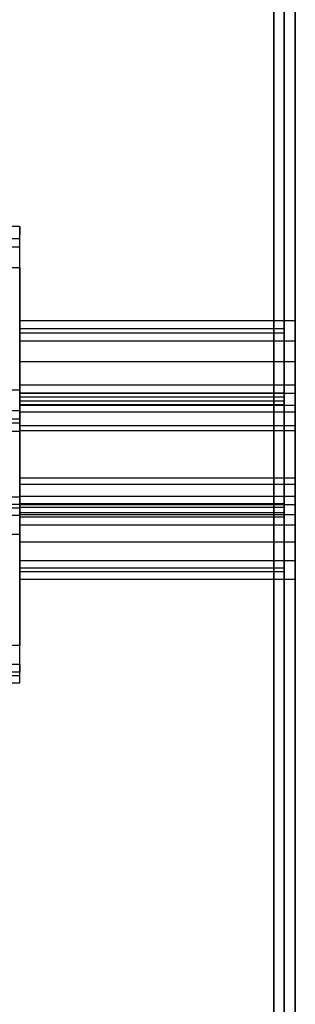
# Model space of a CAD drawing. Header units: millimetres. Extents: x 0 to 20, y -30 to 115.
# Tile 76 of 78: x 12.5 to 15, y 96.67 to 105.62. Entities that reach past the tile are written whole.
import ezdxf

# ---------------------------------------------------------------- set-up
doc = ezdxf.new("R2010")
doc.units = ezdxf.units.MM
doc.header["$MEASUREMENT"] = 0
doc.layers.add('Default', color=7, linetype='Continuous', true_color=0x000000)

msp = doc.modelspace()

# ---------------------------------------------------------------- linework, layer by layer
at = {"layer": 'Default'}
for p, q in [((15, 89.6858, 145.5681), (15, 102.2184, 134.0817)), ((15, 89.5169, 145.3838), (15, 102.0494, 133.8974)), ((15, 89.348, 145.1995), (15, 101.8805, 133.7131)), ((15, 100.867, 132.6073), (15, 88.3345, 144.0936)), ((15, 100.6981, 132.423), (15, 88.1656, 143.9093)), ((15, 100.5292, 132.2387), (15, 87.9966, 143.725))]:
    msp.add_line(p, q, dxfattribs=at)
at = {"layer": 'Default', "extrusion": (1, 3.27741e-13, 3.57593e-13)}
for radius, start, end in [(1.25, 317.49417, 47.49417), (1, 317.49417, 47.49417), (1.25, 227.49417, 317.49417)]:
    msp.add_arc((101.3738, 133.1602, 15), radius, start, end, dxfattribs=at)
at = {"layer": 'Default', "extrusion": (1, 2.98077e-13, 3.59079e-13)}
msp.add_arc((101.3738, 133.1602, 15), 0.75, 317.49417, 47.49417, dxfattribs=at)
at = {"layer": 'Default', "extrusion": (1, 3.26627e-13, 3.35345e-13)}
msp.add_arc((101.3738, 133.1602, 15), 1, 227.49417, 317.49417, dxfattribs=at)
at = {"layer": 'Default', "extrusion": (1, 3.29226e-13, 3.87257e-13)}
msp.add_arc((101.3738, 133.1602, 15), 0.75, 227.49417, 317.49417, dxfattribs=at)
at = {"layer": 'Default'}
for points, degree in [([(15, 102.8835, 196.7573), (15, 108.5673, 203.0775), (15, 114.2511, 209.3976)], 2), ([(14.9, 114.1767, 209.4645), (14.9, 108.4929, 203.1443), (14.9, 102.8092, 196.8241)], 2), ([(14.9, 114.1395, 209.4979), (14.9, 108.4558, 203.1778), (14.9, 102.772, 196.8576)], 2), ([(14.8043, 114.0652, 209.5648), (14.8043, 108.3814, 203.2446), (14.8043, 102.6976, 196.9244)], 2), ([(15, 114.0652, 209.5648), (15, 108.3814, 203.2446), (15, 102.6976, 196.9244)], 2), ([(14.8043, 102.5117, 197.0916), (14.8043, 108.1955, 203.4118), (14.8043, 113.8793, 209.732)], 2), ([(15, 102.5117, 197.0916), (15, 108.1955, 203.4118), (15, 113.8793, 209.732)], 2), ([(14.8043, 112.764, 210.735), (14.8043, 107.0802, 204.4148), (14.8043, 101.3964, 198.0946)], 2), ([(15, 112.764, 210.735), (15, 107.0802, 204.4148), (15, 101.3964, 198.0946)], 2), ([(14.8043, 101.2105, 198.2618), (14.8043, 106.8943, 204.582), (14.8043, 112.5781, 210.9022)], 2), ([(15, 101.2105, 198.2618), (15, 106.8943, 204.582), (15, 112.5781, 210.9022)], 2), ([(14.9, 101.1362, 198.3287), (14.9, 106.82, 204.6489), (14.9, 112.5037, 210.969)], 2), ([(14.9, 101.099, 198.3621), (14.9, 106.7828, 204.6823), (14.9, 112.4666, 211.0025)], 2), ([(15, 112.3922, 211.0693), (15, 106.7084, 204.7492), (15, 101.0246, 198.429)], 2), ([(12.4979, 103.7367, 197.706), (7.4989, 103.7367, 197.706), (2.5, 103.7367, 197.706)], 2), ([(12.4979, 102.8835, 196.7573), (12.4979, 103.3101, 197.2316), (12.4979, 103.7367, 197.706)], 2), ([(12.4979, 103.7367, 197.706), (12.4979, 103.6995, 197.7394), (12.4979, 103.6624, 197.7729)], 2), ([(12.4979, 103.6252, 197.8063), (7.4989, 103.6252, 197.8063), (2.5, 103.6252, 197.8063)], 2), ([(12.4979, 102.8092, 196.8241), (12.4979, 103.2358, 197.2985), (12.4979, 103.6624, 197.7729)], 2), ([(12.4979, 103.5508, 197.8732), (12.4979, 103.588, 197.8397), (12.4979, 103.6252, 197.8063)], 2), ([(12.4979, 102.772, 196.8576), (12.4979, 103.1986, 197.3319), (12.4979, 103.6252, 197.8063)], 2), ([(12.4979, 103.5508, 197.8732), (7.4989, 103.5508, 197.8732), (2.5, 103.5508, 197.8732)], 2), ([(12.4979, 103.5508, 197.8732), (7.4989, 103.5508, 197.8732), (2.5, 103.5508, 197.8732)], 2), ([(12.4979, 102.6976, 196.9244), (12.4979, 103.1242, 197.3988), (12.4979, 103.5508, 197.8732)], 2), ([(12.4979, 102.6976, 196.9244), (12.4979, 103.1242, 197.3988), (12.4979, 103.5508, 197.8732)], 2), ([(2.5, 103.3649, 198.0403), (7.4989, 103.3649, 198.0403), (12.4979, 103.3649, 198.0403)], 2), ([(2.5, 103.3649, 198.0403), (7.4989, 103.3649, 198.0403), (12.4979, 103.3649, 198.0403)], 2), ([(12.4979, 103.3649, 198.0403), (12.4979, 102.9383, 197.566), (12.4979, 102.5117, 197.0916)], 2), ([(12.4979, 103.3649, 198.0403), (12.4979, 102.9383, 197.566), (12.4979, 102.5117, 197.0916)], 2), ([(12.4979, 102.8835, 196.7573), (13.7489, 102.8835, 196.7573), (15, 102.8835, 196.7573)], 2), ([(12.4979, 102.8835, 196.7573), (12.4979, 102.8463, 196.7907), (12.4979, 102.8092, 196.8241)], 2), ([(12.4979, 102.8092, 196.8241), (13.2986, 102.8092, 196.8241), (14.0993, 102.8092, 196.8241), (14.9, 102.8092, 196.8241)], 3), ([(12.4979, 102.772, 196.8576), (13.2986, 102.772, 196.8576), (14.0993, 102.772, 196.8576), (14.9, 102.772, 196.8576)], 3), ([(12.4979, 102.6976, 196.9244), (12.4979, 102.7348, 196.891), (12.4979, 102.772, 196.8576)], 2), ([(12.4979, 102.6976, 196.9244), (13.7489, 102.6976, 196.9244), (15, 102.6976, 196.9244)], 2), ([(12.4979, 102.6976, 196.9244), (13.6511, 102.6976, 196.9244), (14.8043, 102.6976, 196.9244)], 2), ([(12.4979, 102.5117, 197.0916), (13.6511, 102.5117, 197.0916), (14.8043, 102.5117, 197.0916)], 2), ([(12.4979, 102.5117, 197.0916), (13.7489, 102.5117, 197.0916), (15, 102.5117, 197.0916)], 2), ([(15, 102.2953, 132.3157), (13.75, 102.2953, 132.3157), (12.5, 102.2953, 132.3157)], 2), ([(12.5, 102.2953, 132.3157), (12.5, 102.2584, 132.3494), (12.5, 102.2216, 132.3832)], 2), ([(12.4979, 102.2496, 199.0434), (7.4989, 102.2496, 199.0434), (2.5, 102.2496, 199.0434)], 2), ([(12.4979, 102.2496, 199.0434), (7.4989, 102.2496, 199.0434), (2.5, 102.2496, 199.0434)], 2), ([(12.4979, 101.3964, 198.0946), (12.4979, 101.823, 198.569), (12.4979, 102.2496, 199.0434)], 2), ([(12.4979, 101.3964, 198.0946), (12.4979, 101.823, 198.569), (12.4979, 102.2496, 199.0434)], 2), ([(14.9, 102.2216, 132.3832), (14.1, 102.2216, 132.3832), (13.3, 102.2216, 132.3832), (12.5, 102.2216, 132.3832)], 3), ([(15, 102.2184, 134.0817), (13.75, 102.2184, 134.0817), (12.5, 102.2184, 134.0817)], 2), ([(12.5, 102.2184, 134.0817), (12.5, 101.748, 134.5128), (12.5, 101.2777, 134.9439)], 2), ([(12.5, 102.1508, 134.008), (12.5, 102.1846, 134.0449), (12.5, 102.2184, 134.0817)], 2), ([(14.9, 102.1847, 132.417), (14.1, 102.1847, 132.417), (13.3, 102.1847, 132.417), (12.5, 102.1847, 132.417)], 3), ([(12.5, 102.111, 132.4846), (12.5, 102.1478, 132.4508), (12.5, 102.1847, 132.417)], 2), ([(15, 89.6858, 145.5681), (15, 95.9521, 139.8249), (15, 102.2184, 134.0817)], 2), ([(12.5, 102.1508, 134.008), (12.5, 101.6805, 134.4391), (12.5, 101.2102, 134.8701)], 2), ([(14.9, 102.1508, 134.008), (14.1, 102.1508, 134.008), (13.3, 102.1508, 134.008), (12.5, 102.1508, 134.008)], 3), ([(14.9, 102.117, 133.9712), (14.1, 102.117, 133.9712), (13.3, 102.117, 133.9712), (12.5, 102.117, 133.9712)], 3), ([(12.5, 102.0494, 133.8974), (12.5, 102.0832, 133.9343), (12.5, 102.117, 133.9712)], 2), ([(12.5, 102.117, 133.9712), (12.5, 101.6467, 134.4022), (12.5, 101.1764, 134.8333)], 2), ([(15, 102.111, 132.4846), (13.75, 102.111, 132.4846), (12.5, 102.111, 132.4846)], 2), ([(14.8043, 102.111, 132.4846), (13.6522, 102.111, 132.4846), (12.5, 102.111, 132.4846)], 2), ([(14.9, 89.6182, 145.4943), (14.9, 95.8845, 139.7512), (14.9, 102.1508, 134.008)], 2), ([(14.9, 102.117, 133.9712), (14.9, 95.8507, 139.7143), (14.9, 89.5845, 145.4575)], 2), ([(2.5, 102.0637, 199.2105), (7.4989, 102.0637, 199.2105), (12.4979, 102.0637, 199.2105)], 2), ([(2.5, 102.0637, 199.2105), (7.4989, 102.0637, 199.2105), (12.4979, 102.0637, 199.2105)], 2), ([(2.5, 101.9894, 199.2774), (7.4989, 101.9894, 199.2774), (12.4979, 101.9894, 199.2774)], 2), ([(12.4979, 102.0637, 199.2105), (12.4979, 101.6371, 198.7362), (12.4979, 101.2105, 198.2618)], 2), ([(12.4979, 102.0637, 199.2105), (12.4979, 102.0266, 199.244), (12.4979, 101.9894, 199.2774)], 2), ([(12.4979, 102.0637, 199.2105), (12.4979, 101.6371, 198.7362), (12.4979, 101.2105, 198.2618)], 2), ([(12.4979, 101.9894, 199.2774), (12.4979, 101.5628, 198.803), (12.4979, 101.1362, 198.3287)], 2), ([(15, 102.0494, 133.8974), (13.75, 102.0494, 133.8974), (12.5, 102.0494, 133.8974)], 2), ([(12.5, 102.0494, 133.8974), (12.5, 101.5791, 134.3285), (12.5, 101.1088, 134.7596)], 2), ([(14.8043, 102.0494, 133.8974), (13.6522, 102.0494, 133.8974), (12.5, 102.0494, 133.8974)], 2), ([(12.5, 102.0494, 133.8974), (12.5, 101.5791, 134.3285), (12.5, 101.1088, 134.7596)], 2), ([(14.8043, 102.0494, 133.8974), (14.8043, 95.7832, 139.6406), (14.8043, 89.5169, 145.3838)], 2), ([(15, 102.0494, 133.8974), (15, 95.7832, 139.6406), (15, 89.5169, 145.3838)], 2), ([(2.5, 101.9522, 199.3108), (7.4989, 101.9522, 199.3108), (12.4979, 101.9522, 199.3108)], 2), ([(12.4979, 101.8778, 199.3777), (12.4979, 101.915, 199.3443), (12.4979, 101.9522, 199.3108)], 2), ([(12.4979, 101.9522, 199.3108), (12.4979, 101.5256, 198.8365), (12.4979, 101.099, 198.3621)], 2), ([(14.8043, 101.9267, 132.6535), (13.6522, 101.9267, 132.6535), (12.5, 101.9267, 132.6535)], 2), ([(15, 101.9267, 132.6535), (13.75, 101.9267, 132.6535), (12.5, 101.9267, 132.6535)], 2), ([(2.5, 101.8778, 199.3777), (7.4989, 101.8778, 199.3777), (12.4979, 101.8778, 199.3777)], 2), ([(12.4979, 101.8778, 199.3777), (12.4979, 101.4512, 198.9033), (12.4979, 101.0246, 198.429)], 2), ([(14.8043, 101.8805, 133.7131), (13.6522, 101.8805, 133.7131), (12.5, 101.8805, 133.7131)], 2), ([(12.5, 100.9399, 134.5753), (12.5, 101.4102, 134.1442), (12.5, 101.8805, 133.7131)], 2), ([(15, 101.8805, 133.7131), (13.75, 101.8805, 133.7131), (12.5, 101.8805, 133.7131)], 2), ([(12.5, 100.9399, 134.5753), (12.5, 101.4102, 134.1442), (12.5, 101.8805, 133.7131)], 2), ([(14.8043, 89.348, 145.1995), (14.8043, 95.6143, 139.4563), (14.8043, 101.8805, 133.7131)], 2), ([(15, 89.348, 145.1995), (15, 95.6143, 139.4563), (15, 101.8805, 133.7131)], 2), ([(12.4979, 101.4526, 197.0355), (13.6511, 101.4526, 197.0355), (14.8043, 101.4526, 197.0355)], 2), ([(12.4979, 101.4526, 197.0355), (13.7489, 101.4526, 197.0355), (15, 101.4526, 197.0355)], 2), ([(12.4979, 101.3964, 198.0946), (13.6511, 101.3964, 198.0946), (14.8043, 101.3964, 198.0946)], 2), ([(12.4979, 101.3964, 198.0946), (13.7489, 101.3964, 198.0946), (15, 101.3964, 198.0946)], 2), ([(12.5, 101.2777, 134.9439), (7.5011, 101.2777, 134.9439), (2.5021, 101.2777, 134.9439)], 2), ([(12.4979, 101.2854, 196.8496), (13.7489, 101.2854, 196.8496), (15, 101.2854, 196.8496)], 2), ([(12.4979, 101.2185, 196.7752), (12.4979, 101.252, 196.8124), (12.4979, 101.2854, 196.8496)], 2), ([(12.4979, 101.2854, 196.8496), (13.6511, 101.2854, 196.8496), (14.8043, 101.2854, 196.8496)], 2), ([(12.5, 101.2777, 134.9439), (12.5, 101.2439, 134.907), (12.5, 101.2102, 134.8701)], 2), ([(12.5, 101.2102, 134.8701), (7.5011, 101.2102, 134.8701), (2.5021, 101.2102, 134.8701)], 2), ([(12.5, 101.1764, 134.8333), (7.5011, 101.1764, 134.8333), (2.5021, 101.1764, 134.8333)], 2), ([(12.4979, 101.2185, 196.7752), (13.2986, 101.2185, 196.7752), (14.0993, 101.2185, 196.7752), (14.9, 101.2185, 196.7752)], 3), ([(12.4979, 101.2105, 198.2618), (13.7489, 101.2105, 198.2618), (15, 101.2105, 198.2618)], 2), ([(12.4979, 101.1362, 198.3287), (12.4979, 101.1734, 198.2952), (12.4979, 101.2105, 198.2618)], 2), ([(12.4979, 101.2105, 198.2618), (13.6511, 101.2105, 198.2618), (14.8043, 101.2105, 198.2618)], 2), ([(12.4979, 101.1851, 196.738), (13.2986, 101.1851, 196.738), (14.0993, 101.1851, 196.738), (14.9, 101.1851, 196.738)], 3), ([(12.4979, 101.1851, 196.738), (12.4979, 101.1517, 196.7009), (12.4979, 101.1182, 196.6637)], 2), ([(12.5, 101.1764, 134.8333), (12.5, 101.1426, 134.7964), (12.5, 101.1088, 134.7596)], 2), ([(12.5, 101.1088, 134.7596), (7.5011, 101.1088, 134.7596), (2.5021, 101.1088, 134.7596)], 2), ([(12.5, 101.1088, 134.7596), (7.5011, 101.1088, 134.7596), (2.5021, 101.1088, 134.7596)], 2), ([(12.4979, 101.1362, 198.3287), (13.2986, 101.1362, 198.3287), (14.0993, 101.1362, 198.3287), (14.9, 101.1362, 198.3287)], 3), ([(12.4979, 101.1182, 196.6637), (13.7489, 101.1182, 196.6637), (15, 101.1182, 196.6637)], 2), ([(12.4979, 101.099, 198.3621), (13.2986, 101.099, 198.3621), (14.0993, 101.099, 198.3621), (14.9, 101.099, 198.3621)], 3), ([(12.4979, 101.099, 198.3621), (12.4979, 101.0618, 198.3955), (12.4979, 101.0246, 198.429)], 2), ([(12.4979, 101.0246, 198.429), (13.7489, 101.0246, 198.429), (15, 101.0246, 198.429)], 2), ([(2.5021, 100.9399, 134.5753), (7.5011, 100.9399, 134.5753), (12.5, 100.9399, 134.5753)], 2), ([(2.5021, 100.9399, 134.5753), (7.5011, 100.9399, 134.5753), (12.5, 100.9399, 134.5753)], 2), ([(14.8043, 100.867, 132.6073), (13.6522, 100.867, 132.6073), (12.5, 100.867, 132.6073)], 2), ([(12.5, 100.867, 132.6073), (12.5, 100.3967, 133.0384), (12.5, 99.9264, 133.4694)], 2), ([(15, 100.867, 132.6073), (13.75, 100.867, 132.6073), (12.5, 100.867, 132.6073)], 2), ([(12.5, 100.867, 132.6073), (12.5, 100.3967, 133.0384), (12.5, 99.9264, 133.4694)], 2), ([(14.8043, 100.867, 132.6073), (14.8043, 94.6008, 138.3505), (14.8043, 88.3345, 144.0936)], 2), ([(15, 100.867, 132.6073), (15, 94.6008, 138.3505), (15, 88.3345, 144.0936)], 2), ([(15, 100.6981, 132.423), (13.75, 100.6981, 132.423), (12.5, 100.6981, 132.423)], 2), ([(12.5, 99.7575, 133.2851), (12.5, 100.2278, 132.8541), (12.5, 100.6981, 132.423)], 2), ([(12.5, 100.6981, 132.423), (12.5, 100.6643, 132.3862), (12.5, 100.6305, 132.3493)], 2), ([(14.8043, 100.6981, 132.423), (13.6522, 100.6981, 132.423), (12.5, 100.6981, 132.423)], 2), ([(12.5, 99.7575, 133.2851), (12.5, 100.2278, 132.8541), (12.5, 100.6981, 132.423)], 2), ([(14.8043, 88.1656, 143.9093), (14.8043, 94.4318, 138.1662), (14.8043, 100.6981, 132.423)], 2), ([(15, 88.1656, 143.9093), (15, 94.4318, 138.1662), (15, 100.6981, 132.423)], 2), ([(14.9, 100.6305, 132.3493), (14.1, 100.6305, 132.3493), (13.3, 100.6305, 132.3493), (12.5, 100.6305, 132.3493)], 3), ([(12.5, 99.6899, 133.2114), (12.5, 100.1602, 132.7804), (12.5, 100.6305, 132.3493)], 2), ([(12.5, 99.6561, 133.1746), (12.5, 100.1264, 132.7435), (12.5, 100.5968, 132.3124)], 2), ([(14.9, 100.5968, 132.3124), (14.1, 100.5968, 132.3124), (13.3, 100.5968, 132.3124), (12.5, 100.5968, 132.3124)], 3), ([(12.5, 100.5968, 132.3124), (12.5, 100.563, 132.2756), (12.5, 100.5292, 132.2387)], 2), ([(14.9, 88.098, 143.8356), (14.9, 94.3643, 138.0925), (14.9, 100.6305, 132.3493)], 2), ([(14.9, 100.5968, 132.3124), (14.9, 94.3305, 138.0556), (14.9, 88.0642, 143.7988)], 2), ([(15, 100.5292, 132.2387), (13.75, 100.5292, 132.2387), (12.5, 100.5292, 132.2387)], 2), ([(12.5, 99.5886, 133.1008), (12.5, 100.0589, 132.6698), (12.5, 100.5292, 132.2387)], 2), ([(15, 100.5292, 132.2387), (15, 94.2629, 137.9819), (15, 87.9966, 143.725)], 2), ([(12.5, 99.9264, 133.4694), (7.5011, 99.9264, 133.4694), (2.5021, 99.9264, 133.4694)], 2), ([(12.5, 99.9264, 133.4694), (7.5011, 99.9264, 133.4694), (2.5021, 99.9264, 133.4694)], 2), ([(2.5021, 99.7575, 133.2851), (7.5011, 99.7575, 133.2851), (12.5, 99.7575, 133.2851)], 2), ([(2.5021, 99.7575, 133.2851), (7.5011, 99.7575, 133.2851), (12.5, 99.7575, 133.2851)], 2), ([(12.5, 99.7575, 133.2851), (12.5, 99.7237, 133.2483), (12.5, 99.6899, 133.2114)], 2), ([(2.5021, 99.6899, 133.2114), (7.5011, 99.6899, 133.2114), (12.5, 99.6899, 133.2114)], 2), ([(2.5021, 99.6561, 133.1746), (7.5011, 99.6561, 133.1746), (12.5, 99.6561, 133.1746)], 2), ([(12.5, 99.5886, 133.1008), (12.5, 99.6223, 133.1377), (12.5, 99.6561, 133.1746)], 2), ([(2.5021, 99.5886, 133.1008), (7.5011, 99.5886, 133.1008), (12.5, 99.5886, 133.1008)], 2)]:
    msp.add_open_spline(points, degree=degree, dxfattribs=at)
for points, weights in [([(12.4979, 101.1182, 196.6637), (12.4979, 102.0477, 195.8278), (12.4979, 102.8835, 196.7573)], [1, 0.707106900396, 1]), ([(15, 101.1182, 196.6637), (15, 102.0477, 195.8278), (15, 102.8835, 196.7573)], [1, 0.707106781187, 1]), ([(12.4979, 101.1851, 196.738), (12.4979, 102.0402, 195.9691), (12.4979, 102.8092, 196.8241)], [1, 0.707106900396, 1]), ([(14.9, 102.8092, 196.8241), (14.9, 102.0402, 195.9691), (14.9, 101.1851, 196.738)], [1, 0.707106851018, 0.999999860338]), ([(12.4979, 101.2185, 196.7752), (12.4979, 102.0364, 196.0397), (12.4979, 102.772, 196.8576)], [1, 0.707106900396, 1]), ([(12.4979, 101.2854, 196.8496), (12.4979, 102.029, 196.1809), (12.4979, 102.6976, 196.9244)], [1, 0.707106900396, 1]), ([(12.4979, 101.2854, 196.8496), (12.4979, 102.029, 196.1809), (12.4979, 102.6976, 196.9244)], [0.999999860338, 0.707106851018, 1]), ([(14.8043, 102.6976, 196.9244), (14.8043, 102.029, 196.1809), (14.8043, 101.2854, 196.8496)], [1, 0.707106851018, 0.999999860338]), ([(14.9, 102.772, 196.8576), (14.9, 102.0364, 196.0397), (14.9, 101.2185, 196.7752)], [0.999999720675, 0.70710699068, 0.999999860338]), ([(15, 102.6976, 196.9244), (15, 102.029, 196.1809), (15, 101.2854, 196.8496)], [1, 0.707106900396, 1]), ([(12.5, 102.2953, 132.3157), (12.5, 103.1399, 133.2372), (12.5, 102.2184, 134.0817)], [1, 0.707106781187, 1]), ([(15, 102.2184, 134.0817), (15, 103.1399, 133.2372), (15, 102.2953, 132.3157)], [1, 0.707106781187, 1]), ([(12.5, 102.2216, 132.3832), (12.5, 102.9986, 133.231), (12.5, 102.1508, 134.008)], [1, 0.707106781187, 1]), ([(14.9, 102.1508, 134.008), (14.9, 102.9986, 133.231), (14.9, 102.2216, 132.3832)], [0.999999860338, 0.70710699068, 0.999999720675]), ([(12.4979, 102.5117, 197.0916), (12.4979, 102.0102, 196.534), (12.4979, 101.4526, 197.0355)], [0.999999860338, 0.707106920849, 0.999999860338]), ([(12.4979, 102.5117, 197.0916), (12.4979, 102.0102, 196.534), (12.4979, 101.4526, 197.0355)], [0.999999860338, 0.707106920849, 0.999999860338]), ([(12.5, 102.1847, 132.417), (12.5, 102.9279, 133.2279), (12.5, 102.117, 133.9712)], [1, 0.707106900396, 1]), ([(14.8043, 101.4526, 197.0355), (14.8043, 102.0102, 196.534), (14.8043, 102.5117, 197.0916)], [0.999999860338, 0.707106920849, 0.999999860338]), ([(14.9, 102.1847, 132.417), (14.9, 102.9279, 133.2279), (14.9, 102.117, 133.9712)], [0.999999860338, 0.707106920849, 0.999999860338]), ([(15, 101.4526, 197.0355), (15, 102.0102, 196.534), (15, 102.5117, 197.0916)], [0.999999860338, 0.707106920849, 0.999999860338]), ([(12.5, 102.111, 132.4846), (12.5, 102.7866, 133.2218), (12.5, 102.0494, 133.8974)], [1, 0.707106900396, 1]), ([(12.5, 102.111, 132.4846), (12.5, 102.7866, 133.2218), (12.5, 102.0494, 133.8974)], [0.999999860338, 0.707106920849, 0.999999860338]), ([(14.8043, 102.111, 132.4846), (14.8043, 102.7866, 133.2218), (14.8043, 102.0494, 133.8974)], [1, 0.707106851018, 0.999999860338]), ([(15, 102.111, 132.4846), (15, 102.7866, 133.2218), (15, 102.0494, 133.8974)], [1, 0.707106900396, 1]), ([(12.5, 100.5292, 132.2387), (12.5, 101.4507, 131.3941), (12.5, 102.2953, 132.3157)], [1, 0.707106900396, 1]), ([(15, 102.2953, 132.3157), (15, 101.4507, 131.3941), (15, 100.5292, 132.2387)], [1, 0.707106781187, 1]), ([(12.5, 100.5968, 132.3124), (12.5, 101.4446, 131.5354), (12.5, 102.2216, 132.3832)], [1, 0.707106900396, 1]), ([(12.5, 100.6305, 132.3493), (12.5, 101.4415, 131.6061), (12.5, 102.1847, 132.417)], [1, 0.707106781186, 1]), ([(14.9, 102.2216, 132.3832), (14.9, 101.4446, 131.5354), (14.9, 100.5968, 132.3124)], [0.999999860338, 0.70710699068, 0.999999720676]), ([(14.9, 100.6305, 132.3493), (14.9, 101.4415, 131.6061), (14.9, 102.1847, 132.417)], [1, 0.707106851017, 0.999999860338]), ([(12.5, 101.8805, 133.7131), (12.5, 102.4334, 133.2064), (12.5, 101.9267, 132.6535)], [0.999999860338, 0.707106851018, 1]), ([(12.5, 101.8805, 133.7131), (12.5, 102.4334, 133.2064), (12.5, 101.9267, 132.6535)], [0.999999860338, 0.707106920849, 0.999999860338]), ([(12.5, 100.6981, 132.423), (12.5, 101.4353, 131.7474), (12.5, 102.111, 132.4846)], [1, 0.707106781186, 1]), ([(12.5, 100.6981, 132.423), (12.5, 101.4353, 131.7474), (12.5, 102.111, 132.4846)], [1, 0.707106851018, 0.999999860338]), ([(14.8043, 101.8805, 133.7131), (14.8043, 102.4334, 133.2064), (14.8043, 101.9267, 132.6535)], [0.999999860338, 0.707106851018, 1]), ([(14.8043, 100.6981, 132.423), (14.8043, 101.4353, 131.7474), (14.8043, 102.111, 132.4846)], [1, 0.707106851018, 0.999999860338]), ([(15, 101.8805, 133.7131), (15, 102.4334, 133.2064), (15, 101.9267, 132.6535)], [0.999999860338, 0.707106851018, 1]), ([(15, 100.6981, 132.423), (15, 101.4353, 131.7474), (15, 102.111, 132.4846)], [1, 0.707106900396, 1]), ([(12.5, 101.9267, 132.6535), (12.5, 101.4199, 132.1006), (12.5, 100.867, 132.6073)], [0.999999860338, 0.707106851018, 1]), ([(12.5, 101.9267, 132.6535), (12.5, 101.4199, 132.1006), (12.5, 100.867, 132.6073)], [0.999999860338, 0.707106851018, 1]), ([(14.8043, 101.9267, 132.6535), (14.8043, 101.4199, 132.1006), (14.8043, 100.867, 132.6073)], [0.999999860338, 0.707106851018, 1]), ([(15, 101.9267, 132.6535), (15, 101.4199, 132.1006), (15, 100.867, 132.6073)], [0.999999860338, 0.707106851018, 1]), ([(12.4979, 101.4526, 197.0355), (12.4979, 100.8949, 197.537), (12.4979, 101.3964, 198.0946)], [1, 0.707106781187, 1]), ([(12.4979, 101.4526, 197.0355), (12.4979, 100.8949, 197.537), (12.4979, 101.3964, 198.0946)], [0.999999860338, 0.707106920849, 0.999999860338]), ([(14.8043, 101.3964, 198.0946), (14.8043, 100.8949, 197.537), (14.8043, 101.4526, 197.0355)], [1, 0.707106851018, 0.999999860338]), ([(15, 101.3964, 198.0946), (15, 100.8949, 197.537), (15, 101.4526, 197.0355)], [1, 0.707106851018, 0.999999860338]), ([(12.4979, 101.2105, 198.2618), (12.4979, 100.5419, 197.5183), (12.4979, 101.2854, 196.8496)], [1, 0.707106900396, 1]), ([(12.4979, 101.2105, 198.2618), (12.4979, 100.5419, 197.5183), (12.4979, 101.2854, 196.8496)], [0.999999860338, 0.707106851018, 1]), ([(14.8043, 101.2854, 196.8496), (14.8043, 100.5419, 197.5183), (14.8043, 101.2105, 198.2618)], [1, 0.707106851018, 0.999999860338]), ([(15, 101.2854, 196.8496), (15, 100.5419, 197.5183), (15, 101.2105, 198.2618)], [1, 0.707106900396, 1]), ([(12.4979, 101.1362, 198.3287), (12.4979, 100.4006, 197.5108), (12.4979, 101.2185, 196.7752)], [1, 0.707106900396, 1]), ([(12.4979, 101.099, 198.3621), (12.4979, 100.33, 197.507), (12.4979, 101.1851, 196.738)], [1, 0.707106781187, 1]), ([(14.9, 101.2185, 196.7752), (14.9, 100.4006, 197.5108), (14.9, 101.1362, 198.3287)], [0.999999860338, 0.707106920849, 0.999999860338]), ([(14.9, 101.1851, 196.738), (14.9, 100.33, 197.507), (14.9, 101.099, 198.3621)], [0.999999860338, 0.707106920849, 0.999999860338]), ([(12.4979, 101.0246, 198.429), (12.4979, 100.1888, 197.4995), (12.4979, 101.1182, 196.6637)], [1, 0.707106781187, 1]), ([(15, 101.0246, 198.429), (15, 100.1888, 197.4995), (15, 101.1182, 196.6637)], [1, 0.707106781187, 1])]:
    msp.add_rational_spline(points, weights, degree=2, dxfattribs=at)

doc.saveas('drawing.dxf')
